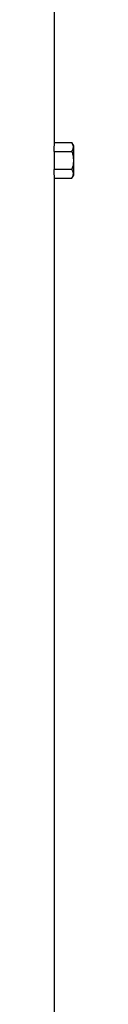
# Model space of a CAD drawing. Header units: millimetres. Extents: x 2419 to 4597, y 850 to 6158.
# Tile 7 of 10: x 4365 to 4389, y 3504 to 4718. Entities that reach past the tile are written whole.
import ezdxf

# ---------------------------------------------------------------- set-up
doc = ezdxf.new("R2010")
doc.units = ezdxf.units.MM
doc.header["$LTSCALE"] = 2

msp = doc.modelspace()

# ---------------------------------------------------------------- linework, layer by layer
at = {"color": 7, "linetype": 'Continuous', "lineweight": 25}
for p, q in [((4365.1, 4566.3), (4365.1, 4744.4)), ((4365.1, 4566.3), (4386.8, 4566.3)), ((4389.1, 4562.4), (4386.8, 4566.3)), ((4364.8, 4555.3), (4364.8, 4533.4)), ((4364.8, 4555.3), (4386.8, 4555.3)), ((4389.1, 4526.4), (4389.1, 4562.4)), ((4364.8, 4533.4), (4386.8, 4533.4)), ((4386.8, 4522.4), (4389.1, 4526.4)), ((4365.1, 2294.4), (4365.1, 4522.4)), ((4365.1, 4522.4), (4386.8, 4522.4))]:
    msp.add_line(p, q, dxfattribs=at)
for centre, start_param, end_param in [((3677.1, 4566.3), 6.255566, 6.283185), ((3677.1, 4522.4), 0, 0.02762)]:
    msp.add_ellipse(centre, major_axis=(688, 0), ratio=0.57735, start_param=start_param, end_param=end_param, dxfattribs=at)
for points, knots in [([(4386.8, 4555.3), (4387.3, 4556.2), (4387.8, 4557.1), (4388.3, 4558.9), (4388.5, 4559.9), (4388.5, 4561.3), (4388.5, 4561.7), (4388.3, 4562.7), (4388.2, 4563.1), (4387.8, 4564.5), (4387.3, 4565.4), (4386.8, 4566.3)], [0, 0, 0, 0, 0.25, 0.25, 0.5, 0.5, 0.625, 0.625, 0.75, 0.75, 1, 1, 1, 1]), ([(4386.8, 4555.3), (4387.3, 4553.5), (4387.8, 4551.7), (4388.4, 4548), (4388.5, 4546.2), (4388.5, 4542.5), (4388.3, 4540.6), (4387.8, 4537), (4387.3, 4535.2), (4386.8, 4533.4)], [0, 0, 0, 0, 0.25, 0.25, 0.5, 0.5, 0.75, 0.75, 1, 1, 1, 1]), ([(4386.8, 4522.4), (4387.3, 4523.3), (4387.8, 4524.2), (4388.3, 4526), (4388.5, 4527), (4388.5, 4528.4), (4388.5, 4528.8), (4388.3, 4529.8), (4388.2, 4530.2), (4387.8, 4531.6), (4387.3, 4532.5), (4386.8, 4533.4)], [0, 0, 0, 0, 0.25, 0.25, 0.5, 0.5, 0.625, 0.625, 0.75, 0.75, 1, 1, 1, 1])]:
    msp.add_open_spline(points, degree=3, knots=knots, dxfattribs=at)

doc.saveas('drawing.dxf')
